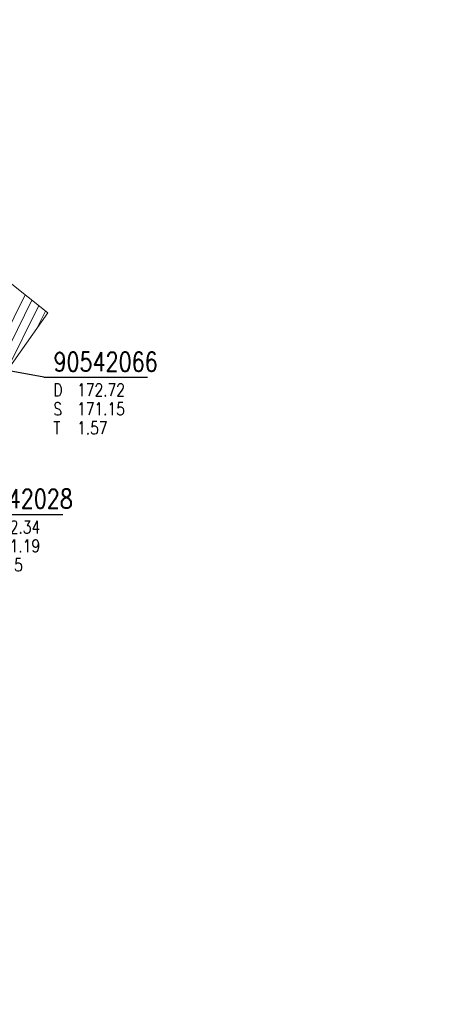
# Model space of a CAD drawing. Header units: metres. Extents: x 3490449 to 3490968, y 5754217 to 5754743.
# Tile 196 of 212: x 3490849 to 3490866, y 5754661 to 5754700. Entities that reach past the tile are written whole.
import ezdxf
from ezdxf.enums import TextEntityAlignment as Align

# ---------------------------------------------------------------- set-up
doc = ezdxf.new("R2010")
doc.units = ezdxf.units.M
doc.header["$LTSCALE"] = 0.25
for name, color, linetype, lineweight, true_color in [('Kartierung-07$0$$BRUCH', 7, 'Continuous', 18, 0x82563a), ('Kartierung-07$0$$HOEHEN_Haupt', 7, 'Continuous', 18, 0x82563a), ('Kartierung-07$0$$HOEHEN_Mittel', 7, 'Continuous', 18, 0x82563a), ('Kartierung-07$0$B_Befestigt', 7, 'Continuous', 18, 0x82563a), ('Kartierung-07$0$Hilfe_DGM', 7, 'Continuous', 18, 0x82563a)]:
    doc.layers.add(name, color=color, linetype=linetype, lineweight=lineweight, true_color=true_color)
doc.layers.add('Kartierung-07$0$B_Schachtschrift_SW_AUS', color=7, linetype='Continuous', true_color=0x82563a)
doc.styles.add('Kartierung-07$0$STANDARD', font='romans.shx', dxfattribs={"width": 0.8})

# ---------------------------------------------------------------- blocks, each defined once
blk = doc.blocks.new('Kartierung-07$0$B_Schachtbeschriftung')
blk.add_line((0, 0), (8.186, 0))
at = {"style": 'Kartierung-07$0$STANDARD', "width": 0.8}
for s, p in [('D ', (0.75, -0.5)), ('S ', (0.75, -2)), ('T ', (0.75, -3.5))]:
    blk.add_text(s, height=1, dxfattribs=at).set_placement(p, align=Align.TOP_LEFT)
at = {"ltscale": 0.02, "style": 'Kartierung-07$0$STANDARD', "width": 0.8}
for tag, p, height in [('NUMMER', (0.759, 0.479), 1.5), ('DECKEL', (2.627, -1.5), 1), ('SOHLE', (2.625, -2.996), 1), ('TIEFE', (2.628, -4.501), 1)]:
    blk.add_attdef(tag, p, '', height=height, dxfattribs=at)
at = {"ltscale": 0.02, "style": 'Kartierung-07$0$STANDARD', "width": 0.8, "flags": 1}
blk.add_attdef('FOTO', (1.057, -6.131), '', height=1, dxfattribs=at)

msp = doc.modelspace()

# ---------------------------------------------------------------- linework, layer by layer
at = {"layer": 'Kartierung-07$0$$BRUCH', "ltscale": 0.02}
msp.add_line((3490848.51, 5754686.064), (3490850.458, 5754688.819), dxfattribs=at)
at = {"layer": 'Kartierung-07$0$$HOEHEN_Haupt', "ltscale": 0.02}
msp.add_lwpolyline([(3490850.102, 5754689.103), (3490848.799, 5754686.473)], dxfattribs=at)
at = {"layer": 'Kartierung-07$0$$HOEHEN_Mittel', "ltscale": 0.02}
for points in [[(3490845.775, 5754683.475), (3490846.05, 5754683.861), (3490846.142, 5754684.003), (3490847.863, 5754686.582), (3490848.235, 5754686.854), (3490849.561, 5754689.533)], [(3490847.22, 5754684.778), (3490848.229, 5754686.29), (3490848.39, 5754686.408), (3490849.831, 5754689.318)], [(3490850.372, 5754688.888), (3490850.056, 5754688.25)]]:
    msp.add_lwpolyline(points, dxfattribs=at)
at = {"layer": 'Kartierung-07$0$B_Befestigt', "ltscale": 0.02, "elevation": 172.172}
msp.add_lwpolyline([(3490841.467, 5754682.064), (3490841.572, 5754682.023), (3490842.666, 5754681.681), (3490843.425, 5754681.84), (3490846.232, 5754683.793), (3490848.51, 5754686.064), (3490850.458, 5754688.819)], dxfattribs=at)
at = {"layer": 'Kartierung-07$0$B_Schachtschrift_SW_AUS', "ltscale": 0.02, "elevation": 4.808}
msp.add_lwpolyline([(3490850.305, 5754686.267), (3490839.116, 5754688.312)], dxfattribs=at)
at = {"layer": 'Kartierung-07$0$Hilfe_DGM', "ltscale": 0.02}
msp.add_lwpolyline([(3490872.465, 5754705.678), (3490856.422, 5754708.658), (3490849.327, 5754709.908), (3490849.637, 5754708.026), (3490850.382, 5754707.819), (3490847.774, 5754697.299), (3490846.936, 5754693.825), (3490846.882, 5754693.694), (3490846.434, 5754692.023), (3490850.458, 5754688.819), (3490848.51, 5754686.064), (3490846.232, 5754683.793), (3490843.425, 5754681.84), (3490842.904, 5754676.133), (3490841.487, 5754674.596), (3490840.97, 5754669.445), (3490837.471, 5754659.086)], dxfattribs=at)

# ---------------------------------------------------------------- block references
at = {"layer": 'Kartierung-07$0$B_Schachtschrift_SW_AUS', "ltscale": 0.02, "xscale": 0.5, "yscale": 0.5, "zscale": 0.5}
for p, values in [((3490850.305, 5754686.267, 4.808), {'NUMMER': '90542066', 'DECKEL': '172.72', 'SOHLE': '171.15', 'TIEFE': '1.57'}), ((3490846.957, 5754680.852, 4.423), {'NUMMER': '90542028', 'DECKEL': '172.34', 'SOHLE': '171.19', 'TIEFE': '1.15'})]:
    msp.add_blockref('Kartierung-07$0$B_Schachtbeschriftung', p, dxfattribs=at).add_auto_attribs(values)

doc.saveas('drawing.dxf')
